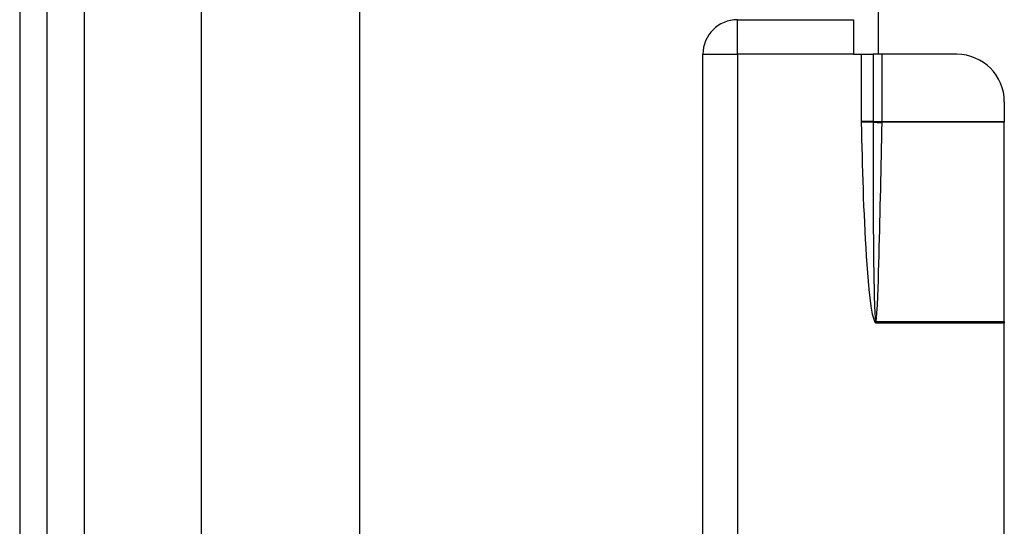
# Model space of a CAD drawing. Header units: inches. Extents: x 5 to 161, y 9 to 87.
# Tile 107 of 195: x 4.72 to 7.17, y 53.64 to 54.9. Entities that reach past the tile are written whole.
import ezdxf

# ---------------------------------------------------------------- set-up
doc = ezdxf.new("R2010")
doc.units = ezdxf.units.IN
doc.header["$MEASUREMENT"] = 0
doc.layers.add('Visible Edges(ANSI)', color=7, linetype='Continuous', lineweight=25)
doc.layers.add('Visible Tangent Edges(ANSI)', color=7, linetype='Continuous', lineweight=25)

msp = doc.modelspace()

# ---------------------------------------------------------------- linework, layer by layer
at = {"layer": 'Visible Edges(ANSI)'}
for p, q in [((4.7205, 62.5151), (4.7205, 21.0341)), ((4.7885, 21.0341), (4.7885, 62.5151)), ((6.8575, 54.8133), (6.8575, 59.7351)), ((5.1725, 42.158), (5.1725, 58.0432)), ((5.5662, 58.0422), (5.5662, 42.1589)), ((6.5065, 54.8993), (6.7955, 54.8993)), ((6.7955, 54.8993), (6.7955, 54.8133)), ((6.4205, 51.9853), (6.4205, 54.8133)), ((6.7955, 54.8133), (6.8144, 54.8133)), ((6.8144, 54.8133), (6.8441, 54.8133)), ((6.8664, 54.8133), (6.8441, 54.8133)), ((7.0524, 54.8133), (6.8664, 54.8133)), ((7.1705, 54.6952), (7.1705, 54.6462)), ((7.1705, 54.6462), (7.1705, 54.6447)), ((7.1705, 54.1494), (7.1705, 54.6447)), ((7.1705, 54.1494), (7.1705, 54.1453)), ((7.1705, 52.6533), (7.1705, 54.1453))]:
    msp.add_line(p, q, dxfattribs=at)
for centre, radius, start, end in [((6.5065, 54.8133), 0.086, 90, 180), ((7.0524, 54.6952), 0.1181, 0, 90)]:
    msp.add_arc(centre, radius, start, end, dxfattribs=at)
at = {"layer": 'Visible Tangent Edges(ANSI)'}
for p, q in [((4.8815, 21.0341), (4.8815, 62.5151)), ((6.5065, 54.8133), (6.5065, 54.8993)), ((6.4205, 54.8133), (6.5065, 54.8133)), ((6.7955, 54.8133), (6.5065, 54.8133)), ((6.5065, 54.8133), (6.5065, 53.505)), ((6.8144, 54.8133), (6.8144, 54.6462)), ((6.8441, 54.8133), (6.8441, 54.6462)), ((6.8664, 54.6462), (6.8664, 54.8133)), ((6.8441, 54.6462), (6.8144, 54.6462)), ((6.8441, 54.6446), (6.8144, 54.6439)), ((6.8441, 54.6462), (6.8664, 54.6462)), ((6.8441, 54.6462), (6.8441, 54.6461)), ((6.8664, 54.6447), (6.8664, 54.6462)), ((6.8664, 54.6462), (7.1705, 54.6462)), ((7.1705, 54.6447), (6.8664, 54.6447)), ((6.85, 54.1489), (6.8485, 54.1475)), ((6.8485, 54.1475), (6.8505, 54.1453)), ((6.85, 54.1489), (6.8505, 54.1453)), ((6.8505, 54.1453), (6.8511, 54.1487)), ((7.1705, 54.1453), (6.8505, 54.1453)), ((6.8513, 54.1494), (7.1705, 54.1494))]:
    msp.add_line(p, q, dxfattribs=at)
at = {"layer": 'Visible Tangent Edges(ANSI)', "flags": 128}
for points in [[(6.8144, 54.6462), (6.8144, 54.6461), (6.8144, 54.646), (6.8144, 54.6459), (6.8144, 54.6458), (6.8144, 54.6457), (6.8144, 54.6456), (6.8144, 54.6455), (6.8144, 54.6454), (6.8144, 54.6453), (6.8144, 54.6452), (6.8144, 54.6452), (6.8144, 54.6451), (6.8144, 54.645), (6.8144, 54.6449), (6.8144, 54.6448), (6.8144, 54.6447), (6.8144, 54.6446), (6.8144, 54.6445), (6.8144, 54.6444), (6.8144, 54.6443), (6.8144, 54.6442), (6.8144, 54.6441), (6.8144, 54.644), (6.8144, 54.6439)], [(6.8144, 54.6439), (6.8148, 54.6232), (6.8153, 54.6024), (6.8158, 54.5816), (6.8164, 54.5608), (6.817, 54.5401), (6.8176, 54.5193), (6.8183, 54.4985), (6.819, 54.4778), (6.8197, 54.457), (6.8205, 54.4362), (6.8214, 54.4155), (6.8223, 54.3947), (6.8234, 54.3739), (6.8244, 54.3532), (6.8256, 54.3325), (6.8269, 54.3117), (6.8282, 54.291), (6.8297, 54.2702), (6.8314, 54.2495), (6.8334, 54.2288), (6.8355, 54.2081), (6.8382, 54.1875), (6.8417, 54.167), (6.8485, 54.1475)], [(6.8441, 54.6446), (6.844, 54.6239), (6.844, 54.6033), (6.844, 54.5827), (6.8439, 54.562), (6.8439, 54.5414), (6.844, 54.5208), (6.844, 54.5002), (6.844, 54.4795), (6.8441, 54.4589), (6.8442, 54.4383), (6.8443, 54.4176), (6.8444, 54.397), (6.8445, 54.3764), (6.8447, 54.3558), (6.8449, 54.3351), (6.8451, 54.3145), (6.8454, 54.2939), (6.8457, 54.2733), (6.846, 54.2526), (6.8464, 54.232), (6.8469, 54.2114), (6.8475, 54.1908), (6.8483, 54.1702), (6.8498, 54.1497)], [(6.8441, 54.6461), (6.8441, 54.646), (6.8441, 54.6459), (6.8441, 54.6459), (6.8441, 54.6458), (6.8441, 54.6458), (6.8441, 54.6457), (6.8441, 54.6456), (6.8441, 54.6456), (6.8441, 54.6455), (6.8441, 54.6454), (6.8441, 54.6454), (6.8441, 54.6453), (6.8441, 54.6453), (6.8441, 54.6452), (6.8441, 54.6451), (6.8441, 54.6451), (6.8441, 54.645), (6.8441, 54.6449), (6.8441, 54.6449), (6.8441, 54.6448), (6.8441, 54.6448), (6.8441, 54.6447), (6.8441, 54.6446), (6.8441, 54.6446)], [(6.8513, 54.1494), (6.8534, 54.1698), (6.8546, 54.1904), (6.8555, 54.211), (6.8563, 54.2316), (6.8571, 54.2522), (6.8577, 54.2728), (6.8583, 54.2934), (6.8589, 54.314), (6.8594, 54.3346), (6.86, 54.3552), (6.8605, 54.3758), (6.861, 54.3964), (6.8615, 54.417), (6.8619, 54.4376), (6.8624, 54.4582), (6.8629, 54.4788), (6.8633, 54.4994), (6.8638, 54.52), (6.8642, 54.5406), (6.8646, 54.5612), (6.8651, 54.5818), (6.8655, 54.6024), (6.8659, 54.623), (6.8664, 54.6436)], [(6.8664, 54.6436), (6.8664, 54.6437), (6.8664, 54.6437), (6.8664, 54.6438), (6.8664, 54.6438), (6.8664, 54.6438), (6.8664, 54.6439), (6.8664, 54.6439), (6.8664, 54.644), (6.8664, 54.644), (6.8664, 54.6441), (6.8664, 54.6441), (6.8664, 54.6442), (6.8664, 54.6442), (6.8664, 54.6442), (6.8664, 54.6443), (6.8664, 54.6443), (6.8664, 54.6444), (6.8664, 54.6444), (6.8664, 54.6445), (6.8664, 54.6445), (6.8664, 54.6446), (6.8664, 54.6446), (6.8664, 54.6446), (6.8664, 54.6447)], [(6.8498, 54.1497), (6.8498, 54.1497), (6.8498, 54.1497), (6.8498, 54.1496), (6.8498, 54.1496), (6.8498, 54.1496), (6.8498, 54.1495), (6.8498, 54.1495), (6.8498, 54.1495), (6.8498, 54.1494), (6.8498, 54.1494), (6.8498, 54.1493), (6.8498, 54.1493), (6.8499, 54.1493), (6.8499, 54.1492), (6.8499, 54.1492), (6.8499, 54.1492), (6.8499, 54.1491), (6.8499, 54.1491), (6.8499, 54.1491), (6.8499, 54.149), (6.8499, 54.149), (6.8499, 54.1489), (6.85, 54.1489), (6.85, 54.1489)], [(6.8511, 54.1487), (6.8511, 54.1487), (6.8511, 54.1488), (6.8511, 54.1488), (6.8511, 54.1488), (6.8511, 54.1489), (6.8511, 54.1489), (6.8511, 54.1489), (6.8511, 54.1489), (6.8512, 54.149), (6.8512, 54.149), (6.8512, 54.149), (6.8512, 54.149), (6.8512, 54.1491), (6.8512, 54.1491), (6.8512, 54.1491), (6.8512, 54.1491), (6.8512, 54.1492), (6.8512, 54.1492), (6.8512, 54.1492), (6.8512, 54.1493), (6.8512, 54.1493), (6.8513, 54.1493), (6.8513, 54.1493), (6.8513, 54.1494)]]:
    msp.add_lwpolyline(points, dxfattribs=at)
at = {"layer": 'Visible Tangent Edges(ANSI)'}
for centre, major_axis, ratio, start_param, end_param in [((6.8664, 54.6461), (0.0295, -0.0012), 0.047591, 3.857126, 4.714298), ((6.8664, 54.645), (-0.0295, 0.0006), 0.047619, 0.716525, 1.571786), ((6.8513, 54.1508), (0.0286, -0.0072), 0.046206, 4.671499, 4.72396), ((6.8511, 54.1499), (-0.0293, 0.0038), 0.03992, 1.537251, 1.575997)]:
    msp.add_ellipse(centre, major_axis=major_axis, ratio=ratio, start_param=start_param, end_param=end_param, dxfattribs=at)

doc.saveas('drawing.dxf')
